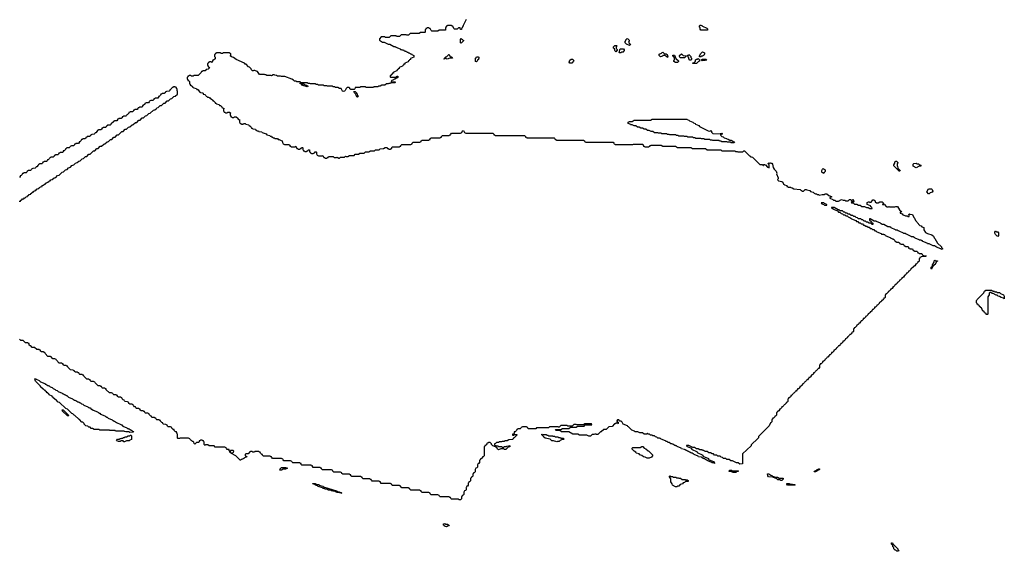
# Model space of a CAD drawing. Extents: x 2886962 to 3052311, y 540590 to 918621.
# Tile 78 of 164: x 2922233 to 2939610, y 804850 to 814235. Entities that reach past the tile are written whole.
import ezdxf

# ---------------------------------------------------------------- set-up
doc = ezdxf.new("R2010")
doc.units = 0

msp = doc.modelspace()

# ---------------------------------------------------------------- linework, layer by layer
at = {"layer": '0CON20XD'}
for points in [[(2930112, 814238), (2930068, 814142), (2930060, 814135), (2930058, 814122), (2930050, 814115), (2930048, 814102), (2930040, 814095), (2930038, 814082), (2930030, 814075), (2930028, 814062), (2930012, 814062), (2930005, 814090), (2929975, 814090), (2929955, 814070), (2929905, 814070), (2929892, 814082), (2929878, 814118), (2929865, 814120), (2929855, 814130), (2929785, 814130), (2929775, 814120), (2929762, 814118), (2929760, 814105), (2929750, 814095), (2929750, 814055), (2929745, 814050), (2929635, 814050), (2929615, 814030), (2929505, 814030), (2929492, 814042), (2929478, 814078), (2929465, 814080), (2929455, 814090), (2929425, 814090), (2929415, 814080), (2929402, 814078), (2929400, 814065), (2929390, 814055), (2929390, 814015), (2929385, 814010), (2929305, 814010), (2929285, 813990), (2929125, 813990), (2929095, 813960), (2929065, 813960), (2929055, 813970), (2928965, 813970), (2928935, 813940), (2928885, 813940), (2928875, 813950), (2928785, 813950), (2928755, 813920), (2928685, 813920), (2928675, 813930), (2928615, 813930), (2928582, 813898), (2928582, 813872), (2928635, 813840), (2928665, 813840), (2928735, 813800), (2928765, 813800), (2928835, 813760), (2928865, 813760), (2928872, 813752), (2928945, 813720), (2928955, 813710), (2928965, 813710), (2928975, 813700), (2929005, 813700), (2929012, 813692), (2929025, 813690), (2929032, 813682), (2929045, 813680), (2929052, 813672), (2929065, 813670), (2929072, 813662), (2929085, 813660), (2929092, 813652), (2929105, 813650), (2929112, 813642), (2929125, 813640), (2929132, 813632), (2929145, 813630), (2929152, 813622), (2929190, 813605), (2929188, 813572), (2929132, 813548), (2929128, 813532), (2929112, 813528), (2929108, 813512), (2929092, 813508), (2929088, 813492), (2929032, 813468), (2929028, 813452), (2929012, 813448), (2929008, 813432), (2928992, 813428), (2928988, 813412), (2928932, 813388), (2928928, 813372), (2928912, 813368), (2928908, 813352), (2928892, 813348), (2928888, 813332), (2928832, 813308), (2928828, 813292), (2928812, 813288), (2928808, 813272), (2928792, 813268), (2928788, 813252), (2928772, 813248), (2928770, 813225), (2928775, 813220), (2928865, 813220), (2928895, 813240), (2928908, 813238), (2928908, 813212), (2928895, 813210), (2928888, 813202), (2928875, 813200), (2928868, 813192), (2928855, 813190), (2928848, 813182), (2928835, 813180), (2928828, 813172), (2928790, 813155), (2928795, 813140), (2928858, 813138), (2928860, 813125), (2928855, 813120), (2928785, 813120), (2928775, 813110), (2928745, 813110), (2928735, 813100), (2928705, 813100), (2928675, 813080), (2928625, 813080), (2928595, 813060), (2928565, 813060), (2928555, 813050), (2928485, 813050), (2928475, 813040), (2928345, 813040), (2928335, 813050), (2928245, 813050), (2928235, 813040), (2928155, 813040), (2928150, 813015), (2928135, 813000), (2928075, 813000), (2928062, 813012), (2928060, 813025), (2928048, 813038), (2928015, 813040), (2927992, 813018), (2927980, 812985), (2927965, 812972), (2927945, 812970), (2927932, 812975), (2927908, 813018), (2927875, 813020), (2927845, 813040), (2927805, 813040), (2927795, 813050), (2927765, 813050), (2927755, 813060), (2927665, 813060), (2927655, 813070), (2927605, 813070), (2927595, 813080), (2927505, 813080), (2927495, 813090), (2927465, 813090), (2927455, 813100), (2927365, 813100), (2927355, 813110), (2927325, 813110), (2927315, 813120), (2927200, 813120), (2927210, 813100), (2927245, 813100), (2927275, 813080), (2927295, 813080), (2927305, 813070), (2927318, 813068), (2927320, 813055), (2927305, 813050), (2927215, 813080), (2927210, 813100), (2927185, 813100), (2927180, 813105), (2927182, 813118), (2927200, 813120), (2927185, 813140), (2927125, 813140), (2927115, 813150), (2927085, 813150), (2927068, 813168), (2927033, 813183), (2926915, 813230), (2926855, 813230), (2926835, 813240), (2926785, 813240), (2926765, 813250), (2926733, 813253), (2926725, 813260), (2926705, 813260), (2926675, 813242), (2926665, 813250), (2926595, 813250), (2926585, 813260), (2926565, 813260), (2926555, 813270), (2926465, 813270), (2926428, 813318), (2926395, 813330), (2926385, 813340), (2926365, 813340), (2926355, 813330), (2926340, 813335), (2926322, 813352), (2926318, 813368), (2926288, 813398), (2926272, 813402), (2926228, 813448), (2926215, 813450), (2926198, 813468), (2926055, 813530), (2926005, 813570), (2925985, 813574), (2925950, 813595), (2925960, 813605), (2925960, 813635), (2925955, 813640), (2925945, 813640), (2925935, 813650), (2925825, 813650), (2925815, 813640), (2925785, 813640), (2925775, 813650), (2925705, 813650), (2925695, 813640), (2925682, 813638), (2925680, 813625), (2925670, 813615), (2925670, 813585), (2925680, 813575), (2925680, 813545), (2925655, 813520), (2925642, 813518), (2925630, 813485), (2925625, 813480), (2925615, 813490), (2925585, 813490), (2925575, 813480), (2925562, 813478), (2925560, 813465), (2925550, 813455), (2925550, 813425), (2925558, 813418), (2925562, 813402), (2925578, 813398), (2925580, 813385), (2925558, 813362), (2925522, 813358), (2925505, 813330), (2925465, 813330), (2925455, 813320), (2925442, 813318), (2925438, 813302), (2925385, 813250), (2925305, 813250), (2925295, 813240), (2925265, 813240), (2925255, 813250), (2925225, 813250), (2925215, 813240), (2925202, 813238), (2925200, 813225), (2925190, 813215), (2925190, 813185), (2925198, 813178), (2925202, 813162), (2925215, 813160), (2925230, 813145), (2925230, 813105), (2925240, 813095), (2925242, 813082), (2925255, 813080), (2925280, 813055), (2925282, 813042), (2925295, 813040), (2925305, 813030), (2925355, 813020), (2925362, 813002), (2925375, 813000), (2925400, 812975), (2925402, 812962), (2925415, 812960), (2925425, 812950), (2925460, 812945), (2925470, 812935), (2925472, 812922), (2925500, 812915), (2925520, 812895), (2925522, 812882), (2925535, 812880), (2925545, 812870), (2925565, 812870), (2925575, 812860), (2925585, 812860), (2925592, 812842), (2925615, 812838)], [(2934365, 814050), (2934252, 814052), (2934240, 814065), (2934240, 814095), (2934230, 814105), (2934232, 814128), (2934245, 814140), (2934255, 814140), (2934265, 814130), (2934275, 814130), (2934285, 814120), (2934358, 814088), (2934380, 814065), (2934365, 814050)], [(2930025, 813820), (2930010, 813825), (2930010, 813885), (2930025, 813900), (2930035, 813890), (2930048, 813888), (2930052, 813872), (2930070, 813865), (2930025, 813820)], [(2932755, 813670), (2932742, 813682), (2932728, 813718), (2932710, 813735), (2932712, 813758), (2932735, 813780), (2932765, 813780), (2932770, 813775), (2932770, 813765), (2932760, 813755), (2932760, 813725), (2932778, 813708), (2932780, 813695), (2932755, 813670)], [(2932995, 813780), (2932942, 813802), (2932920, 813825), (2932920, 813855), (2932928, 813862), (2932932, 813878), (2932955, 813900), (2932968, 813898), (2932990, 813875), (2932990, 813855), (2932982, 813848), (2932980, 813835), (2932988, 813828), (2932992, 813812), (2933010, 813805), (2933008, 813792), (2932995, 813780)], [(2929775, 813540), (2929755, 813550), (2929725, 813540), (2929720, 813545), (2929755, 813580), (2929768, 813582), (2929805, 813620), (2929815, 813620), (2929832, 813582), (2929858, 813578), (2929868, 813568), (2929870, 813555), (2929808, 813552), (2929795, 813542), (2929775, 813540)], [(2932815, 813650), (2932810, 813655), (2932820, 813665), (2932822, 813708), (2932835, 813720), (2932888, 813718), (2932900, 813705), (2932900, 813685), (2932892, 813678), (2932890, 813665), (2932885, 813660), (2932855, 813660), (2932845, 813652), (2932815, 813650)], [(2933665, 813570), (2933648, 813588), (2933635, 813590), (2933625, 813600), (2933585, 813600), (2933575, 813590), (2933545, 813580), (2933520, 813605), (2933520, 813625), (2933558, 813642), (2933572, 813658), (2933585, 813660), (2933612, 813632), (2933645, 813630), (2933658, 813618), (2933660, 813605), (2933670, 813595), (2933665, 813570)], [(2933845, 813480), (2933805, 813480), (2933780, 813495), (2933780, 813515), (2933790, 813525), (2933790, 813555), (2933782, 813562), (2933778, 813578), (2933762, 813592), (2933762, 813608), (2933788, 813608), (2933812, 813552), (2933858, 813508), (2933860, 813495), (2933845, 813480)], [(2933965, 813560), (2933895, 813560), (2933870, 813585), (2933878, 813592), (2933880, 813605), (2933915, 813630), (2933945, 813600), (2933998, 813598), (2933998, 813592), (2933965, 813560)], [(2934075, 813520), (2934062, 813522), (2934042, 813542), (2934040, 813565), (2934032, 813572), (2934028, 813588), (2934010, 813595), (2934022, 813608), (2934035, 813610), (2934045, 813620), (2934078, 813588), (2934080, 813565), (2934090, 813555), (2934090, 813535), (2934075, 813520)], [(2934255, 813580), (2934232, 813582), (2934230, 813595), (2934238, 813602), (2934250, 813635), (2934285, 813670), (2934318, 813648), (2934320, 813625), (2934305, 813600), (2934295, 813600), (2934285, 813590), (2934265, 813590), (2934255, 813580)], [(2930295, 813490), (2930280, 813495), (2930280, 813555), (2930288, 813562), (2930292, 813578), (2930325, 813580), (2930340, 813555), (2930332, 813548), (2930328, 813532), (2930312, 813518), (2930308, 813502), (2930295, 813490)], [(2931975, 813470), (2931945, 813470), (2931930, 813485), (2931942, 813518), (2931965, 813540), (2931988, 813538), (2932010, 813515), (2932008, 813502), (2931975, 813470)], [(2934175, 813460), (2934115, 813460), (2934110, 813475), (2934138, 813482), (2934158, 813502), (2934162, 813528), (2934175, 813540), (2934195, 813540), (2934205, 813550), (2934228, 813528), (2934230, 813505), (2934212, 813498), (2934175, 813460)], [(2934275, 813510), (2934260, 813525), (2934285, 813540), (2934345, 813540), (2934358, 813522), (2934335, 813520), (2934325, 813512), (2934275, 813510)], [(2922225, 811030), (2922248, 811032), (2922255, 811050), (2922268, 811052), (2922285, 811070), (2922308, 811072), (2922315, 811090), (2922328, 811092), (2922345, 811110), (2922368, 811112), (2922370, 811125), (2922388, 811132), (2922403, 811147), (2922428, 811152), (2922430, 811165), (2922448, 811172), (2922455, 811190), (2922468, 811192), (2922485, 811210), (2922508, 811212), (2922515, 811230), (2922528, 811232), (2922543, 811247), (2922568, 811252), (2922575, 811270), (2922588, 811272), (2922603, 811287), (2922628, 811292), (2922630, 811305), (2922648, 811312), (2922663, 811327), (2922685, 811330), (2922695, 811350), (2922708, 811352), (2922723, 811367), (2922748, 811372), (2922755, 811390), (2922768, 811392), (2922783, 811407), (2922808, 811412), (2922840, 811445), (2922868, 811452), (2922903, 811487), (2922928, 811492), (2922980, 811545), (2923008, 811552), (2923040, 811585), (2923068, 811592), (2923095, 811620), (2923128, 811632), (2923155, 811660), (2923188, 811672), (2923215, 811700), (2923248, 811712), (2923275, 811740), (2923298, 811742), (2923335, 811780), (2923358, 811782), (2923395, 811820), (2923418, 811822), (2923455, 811860), (2923478, 811862), (2923535, 811920), (2923558, 811922), (2923595, 811960), (2923618, 811962), (2923655, 812000), (2923678, 812002), (2923715, 812040), (2923738, 812042), (2923775, 812080), (2923798, 812082), (2923835, 812120), (2923858, 812122), (2923895, 812160), (2923918, 812162), (2923955, 812200), (2923978, 812202), (2924035, 812260), (2924058, 812262), (2924095, 812300), (2924118, 812302), (2924155, 812340), (2924178, 812342), (2924215, 812380), (2924238, 812382), (2924275, 812420), (2924298, 812422), (2924335, 812460), (2924358, 812462), (2924395, 812500), (2924418, 812502), (2924455, 812540), (2924478, 812542), (2924515, 812580), (2924538, 812582), (2924595, 812640), (2924618, 812642), (2924645, 812670), (2924655, 812680), (2924678, 812682), (2924715, 812720), (2924738, 812722), (2924775, 812760), (2924798, 812762), (2924835, 812800), (2924858, 812802), (2924895, 812840), (2924918, 812842), (2924955, 812880), (2924978, 812882), (2925018, 812922), (2925020, 812965), (2925010, 812985), (2925010, 813015), (2925002, 813022), (2924998, 813038), (2924985, 813040), (2924975, 813050), (2924945, 813050), (2924935, 813040), (2924922, 813038), (2924920, 813025), (2924895, 813000), (2924882, 812998), (2924880, 812985), (2924868, 812972), (2924825, 812970), (2924815, 812960), (2924802, 812958), (2924800, 812945), (2924785, 812930), (2924745, 812930), (2924735, 812920), (2924722, 812918), (2924720, 812905), (2924695, 812880), (2924682, 812878), (2924680, 812865), (2924668, 812852), (2924625, 812850), (2924615, 812840), (2924602, 812838), (2924600, 812825), (2924585, 812810), (2924545, 812810), (2924535, 812800), (2924522, 812798), (2924520, 812785), (2924505, 812770), (2924465, 812770), (2924455, 812760), (2924442, 812758), (2924440, 812745), (2924415, 812720), (2924402, 812718), (2924400, 812705), (2924388, 812692), (2924345, 812690), (2924335, 812680), (2924322, 812678), (2924320, 812665), (2924305, 812650), (2924265, 812650), (2924255, 812640), (2924242, 812638), (2924240, 812625), (2924225, 812610), (2924185, 812610), (2924175, 812600), (2924162, 812598), (2924160, 812585), (2924135, 812560), (2924122, 812558), (2924120, 812545), (2924108, 812532), (2924065, 812530), (2924055, 812520), (2924042, 812518), (2924040, 812505), (2924025, 812490), (2923985, 812490), (2923975, 812480), (2923962, 812478), (2923960, 812465), (2923945, 812450), (2923905, 812450), (2923895, 812440), (2923882, 812438), (2923880, 812425), (2923855, 812400), (2923842, 812398), (2923840, 812385), (2923828, 812372), (2923785, 812370), (2923775, 812360), (2923762, 812358), (2923760, 812345), (2923745, 812330), (2923705, 812330), (2923695, 812320), (2923682, 812318), (2923680, 812305), (2923665, 812290), (2923625, 812290), (2923615, 812280), (2923602, 812278), (2923600, 812265), (2923575, 812240), (2923562, 812238), (2923560, 812225), (2923548, 812212), (2923505, 812210), (2923495, 812200), (2923482, 812198), (2923480, 812185), (2923465, 812170), (2923425, 812170), (2923415, 812160), (2923402, 812158), (2923400, 812145), (2923385, 812130), (2923345, 812130), (2923335, 812120), (2923322, 812118), (2923320, 812105), (2923295, 812080), (2923282, 812078), (2923280, 812065), (2923268, 812052), (2923225, 812050), (2923215, 812040), (2923202, 812038), (2923200, 812025), (2923185, 812010), (2923145, 812010), (2923135, 812000), (2923122, 811998), (2923120, 811985), (2923105, 811970), (2923065, 811970), (2923055, 811960), (2923042, 811958), (2923040, 811945), (2923015, 811920), (2923002, 811918), (2923000, 811905), (2922988, 811892), (2922945, 811890), (2922935, 811880), (2922922, 811878), (2922918, 811862), (2922905, 811850), (2922865, 811850), (2922855, 811840), (2922842, 811838), (2922840, 811825), (2922825, 811810), (2922785, 811810), (2922775, 811800), (2922762, 811798), (2922760, 811785), (2922735, 811760), (2922722, 811758), (2922720, 811745), (2922708, 811732), (2922665, 811730), (2922655, 811720), (2922642, 811718), (2922638, 811702), (2922625, 811690), (2922585, 811690), (2922575, 811680), (2922562, 811678), (2922560, 811665), (2922535, 811640), (2922522, 811638), (2922520, 811625), (2922508, 811612), (2922465, 811610), (2922455, 811600), (2922442, 811598), (2922438, 811582), (2922425, 811570), (2922385, 811570), (2922375, 811560), (2922362, 811558), (2922358, 811542), (2922345, 811530), (2922305, 811530), (2922295, 811520), (2922285, 811520), (2922278, 811502), (2922258, 811482), (2922242, 811478), (2922240, 811465), (2922228, 811452)], [(2928195, 812870), (2928182, 812872), (2928180, 812885), (2928170, 812895), (2928168, 812918), (2928140, 812945), (2928132, 812968), (2928155, 812970), (2928180, 812945), (2928180, 812935), (2928190, 812925), (2928190, 812905), (2928210, 812885), (2928195, 812870)], [(2925615, 812838), (2925640, 812815), (2925642, 812802), (2925655, 812800), (2925680, 812775), (2925682, 812762), (2925695, 812760), (2925705, 812750), (2925755, 812740), (2925762, 812722), (2925775, 812720), (2925800, 812695), (2925802, 812682), (2925840, 812665), (2925830, 812655), (2925830, 812625), (2925838, 812618), (2925842, 812602), (2925855, 812600), (2925865, 812590), (2925895, 812590), (2925905, 812600), (2925935, 812600), (2925960, 812585), (2925950, 812575), (2925950, 812545), (2925958, 812538), (2925962, 812522), (2925975, 812520), (2925985, 812510), (2926015, 812510), (2926025, 812520), (2926055, 812520), (2926080, 812495), (2926082, 812482), (2926115, 812470), (2926120, 812465), (2926110, 812455), (2926110, 812425), (2926118, 812418), (2926122, 812402), (2926135, 812400), (2926145, 812390), (2926175, 812390), (2926185, 812400), (2926215, 812400), (2926225, 812390), (2926275, 812380), (2926282, 812362), (2926295, 812360), (2926320, 812335), (2926322, 812322), (2926335, 812320), (2926345, 812310), (2926395, 812300), (2926402, 812282), (2926415, 812280), (2926425, 812270), (2926445, 812270), (2926455, 812260), (2926505, 812258), (2926512, 812242), (2926585, 812218), (2926595, 812200), (2926645, 812190), (2926655, 812180), (2926675, 812180), (2926682, 812162), (2926695, 812160), (2926705, 812150), (2926725, 812150), (2926735, 812140), (2926785, 812138), (2926795, 812120), (2926815, 812118), (2926845, 812100), (2926868, 812098), (2926870, 812065), (2926878, 812058), (2926882, 812042), (2926895, 812040), (2926905, 812030), (2926985, 812030), (2926998, 812018), (2927002, 812002), (2927015, 812000), (2927025, 811990), (2927095, 811990), (2927105, 812000), (2927122, 811962), (2927135, 811960), (2927145, 811950), (2927175, 811950), (2927185, 811960), (2927198, 811962), (2927205, 811980), (2927225, 811980), (2927230, 811975), (2927230, 811945), (2927238, 811938), (2927242, 811922), (2927255, 811920), (2927265, 811910), (2927295, 811910), (2927305, 811920), (2927318, 811922), (2927325, 811940), (2927345, 811940), (2927350, 811935), (2927350, 811905), (2927358, 811898), (2927362, 811882), (2927375, 811880), (2927385, 811870), (2927415, 811870), (2927425, 811880), (2927438, 811882), (2927445, 811900), (2927465, 811900), (2927470, 811895), (2927470, 811865), (2927478, 811858), (2927482, 811842), (2927495, 811840), (2927505, 811830), (2927575, 811830), (2927585, 811840), (2927602, 811802), (2927615, 811800), (2927625, 811790), (2927655, 811790), (2927665, 811800), (2927678, 811802), (2927685, 811820), (2927765, 811820), (2927785, 811800), (2927825, 811800), (2927835, 811808), (2927865, 811790), (2927875, 811790), (2927895, 811810), (2927965, 811810), (2927985, 811828), (2927995, 811820), (2928025, 811820), (2928055, 811840), (2928135, 811840), (2928155, 811860), (2928215, 811860), (2928235, 811880), (2928315, 811880), (2928335, 811900), (2928395, 811900), (2928410, 811915), (2928425, 811920), (2928495, 811920), (2928515, 811938), (2928575, 811940), (2928595, 811958), (2928655, 811960), (2928685, 811980), (2928717, 811977), (2928722, 811962), (2928735, 811960), (2928745, 811950), (2928775, 811950), (2928785, 811960), (2928798, 811962), (2928802, 811978), (2928815, 811990), (2928935, 811990), (2928945, 812000), (2928958, 812002), (2928960, 812015), (2928975, 812030), (2929135, 812030), (2929145, 812040), (2929158, 812042), (2929160, 812055), (2929175, 812070), (2929295, 812070), (2929305, 812080), (2929318, 812082), (2929320, 812095), (2929335, 812110), (2929455, 812110), (2929465, 812120), (2929478, 812122), (2929480, 812135), (2929495, 812150), (2929655, 812150), (2929665, 812160), (2929678, 812162), (2929680, 812175), (2929695, 812190), (2929815, 812190), (2929825, 812200), (2929838, 812202), (2929840, 812215), (2929855, 812230), (2930015, 812230), (2930025, 812240), (2930038, 812242), (2930050, 812275), (2930065, 812278), (2930080, 812255), (2930082, 812242), (2930095, 812240), (2930105, 812230), (2930585, 812230), (2930600, 812215), (2930602, 812202), (2930615, 812200), (2930625, 812190), (2931145, 812190), (2931160, 812175), (2931162, 812162), (2931175, 812160), (2931185, 812150), (2931665, 812150), (2931680, 812135), (2931682, 812122), (2931695, 812120), (2931705, 812110), (2932185, 812110), (2932200, 812095), (2932202, 812082), (2932215, 812080), (2932225, 812070), (2932705, 812070), (2932718, 812058), (2932722, 812042), (2932735, 812040), (2932745, 812030), (2933055, 812030), (2933063, 812037), (2933095, 812040), (2933215, 812040), (2933230, 812035), (2933242, 812002), (2933255, 812000), (2933265, 811990), (2933335, 811990), (2933345, 812000), (2933358, 812002), (2933360, 812015), (2933375, 812020), (2933555, 812020), (2933585, 812000), (2933805, 812000), (2933845, 811980), (2934075, 811980), (2934090, 811975), (2934105, 811960), (2934335, 811960), (2934365, 811940), (2934605, 811940), (2934625, 811920), (2934855, 811920), (2934865, 811910), (2934897, 811907), (2934905, 811900), (2934995, 811900), (2935015, 811920), (2935025, 811920), (2935112, 811832), (2935130, 811825), (2935132, 811812), (2935167, 811807), (2935178, 811798), (2935295, 811680), (2935335, 811680), (2935355, 811660), (2935360, 811660), (2935362, 811678), (2935375, 811680), (2935385, 811670), (2935395, 811670), (2935432, 811632), (2935460, 811620), (2935460, 811675), (2935442, 811692), (2935442, 811698), (2935455, 811710), (2935465, 811700), (2935475, 811700), (2935485, 811710), (2935495, 811700), (2935505, 811700), (2935520, 811685), (2935530, 811625), (2935550, 811595), (2935585, 811560), (2935597, 811527), (2935590, 811515), (2935620, 811445), (2935620, 811425), (2935610, 811415), (2935612, 811402), (2935625, 811390), (2935685, 811380), (2935700, 811365), (2935712, 811332), (2935725, 811330), (2935732, 811322), (2935770, 811305), (2935772, 811292), (2935785, 811290), (2935795, 811280), (2935835, 811280), (2935845, 811270), (2935865, 811268), (2935895, 811250), (2936005, 811240), (2936022, 811222), (2936035, 811220), (2936045, 811210), (2936065, 811210), (2936093, 811237), (2936115, 811240), (2936125, 811230), (2936175, 811220), (2936192, 811202), (2936235, 811190), (2936252, 811172), (2936275, 811160), (2936295, 811160), (2936305, 811150), (2936337, 811147), (2936345, 811140), (2936395, 811150), (2936435, 811150), (2936445, 811160), (2936475, 811158), (2936515, 811130), (2936560, 811115), (2936558, 811102), (2936532, 811098), (2936532, 811082), (2936585, 811060), (2936595, 811050), (2936617, 811047), (2936635, 811030), (2936685, 811030), (2936735, 811060), (2936765, 811050), (2936795, 811050), (2936805, 811040), (2936855, 811040), (2936875, 811060), (2936895, 811060), (2936905, 811050), (2936925, 811050), (2936935, 811058), (2936950, 811045), (2936950, 811035), (2936960, 811025), (2936955, 811020), (2936915, 811020), (2936910, 811015), (2936912, 811002), (2936945, 811000), (2936965, 810980), (2937005, 810980), (2937035, 810960), (2937065, 810960), (2937095, 810940), (2937145, 810940), (2937175, 810920), (2937205, 810920), (2937235, 810900), (2937280, 810900), (2937280, 810905), (2937272, 810912), (2937268, 810928), (2937252, 810932), (2937248, 810948), (2937192, 810972), (2937190, 811005), (2937215, 811020), (2937225, 811020), (2937235, 811010), (2937258, 811012), (2937287, 811057), (2937305, 811057), (2937320, 811045), (2937330, 811035), (2937332, 811022), (2937355, 811000), (2937385, 811000), (2937415, 811018), (2937455, 811020), (2937480, 810995), (2937478, 810982), (2937460, 810980), (2937462, 810972), (2937495, 810970), (2937525, 810940), (2937535, 810930), (2937565, 810930), (2937575, 810938), (2937585, 810930), (2937675, 810930), (2937695, 810940), (2937725, 810940), (2937760, 810880), (2937800, 810845), (2937772, 810838), (2937772, 810822), (2937808, 810808), (2937822, 810792), (2937855, 810780), (2937865, 810770), (2937895, 810770), (2937905, 810760), (2937928, 810762), (2937930, 810785), (2937920, 810795), (2937935, 810810), (2937945, 810800), (2937990, 810795), (2938012, 810742), (2938025, 810730), (2938042, 810692), (2938068, 810665), (2938072, 810652), (2938122, 810602), (2938140, 810595), (2938155, 810580), (2938188, 810568), (2938188, 810528), (2938220, 810480), (2938255, 810458), (2938330, 810435), (2938360, 810415), (2938372, 810382), (2938385, 810370), (2938432, 810292), (2938500, 810225), (2938502, 810212), (2938520, 810195), (2938518, 810182), (2938495, 810180), (2938488, 810188), (2938415, 810220), (2938405, 810230), (2938395, 810230), (2938385, 810240), (2938355, 810240), (2938285, 810280), (2938255, 810280), (2938248, 810288), (2938175, 810320), (2938165, 810330), (2938155, 810330), (2938145, 810340), (2938115, 810340), (2938108, 810348), (2938035, 810380), (2938025, 810390), (2938015, 810390), (2938005, 810400), (2937975, 810400), (2937968, 810408), (2937895, 810440), (2937885, 810450), (2937875, 810450), (2937865, 810460), (2937835, 810460), (2937828, 810468), (2937755, 810500), (2937745, 810510), (2937735, 810510), (2937725, 810520), (2937695, 810520), (2937688, 810528), (2937615, 810560), (2937605, 810570), (2937595, 810570), (2937585, 810580), (2937555, 810580), (2937485, 810620), (2937455, 810620), (2937445, 810630), (2937435, 810630), (2937425, 810640), (2937352, 810672), (2937348, 810678)], [(2934845, 812060), (2934785, 812060), (2934775, 812070), (2934725, 812070), (2934715, 812080), (2934625, 812080), (2934615, 812090), (2934585, 812090), (2934575, 812100), (2934465, 812100), (2934455, 812110), (2934425, 812110), (2934415, 812120), (2934325, 812120), (2934315, 812130), (2934265, 812130), (2934255, 812140), (2934165, 812140), (2934155, 812150), (2934125, 812150), (2934115, 812160), (2934025, 812160), (2934015, 812170), (2933965, 812170), (2933955, 812180), (2933865, 812180), (2933855, 812190), (2933825, 812190), (2933815, 812200), (2933705, 812200), (2933695, 812210), (2933665, 812210), (2933655, 812220), (2933565, 812220), (2933555, 812230), (2933505, 812230), (2933495, 812240), (2933435, 812240), (2933405, 812260), (2933375, 812260), (2933345, 812280), (2933315, 812280), (2933285, 812300), (2933255, 812300), (2933225, 812320), (2933195, 812320), (2933165, 812340), (2933135, 812340), (2933105, 812360), (2933075, 812360), (2933045, 812380), (2933015, 812380), (2933005, 812390), (2932972, 812402), (2932970, 812425), (2932995, 812440), (2933045, 812440), (2933075, 812460), (2933365, 812460), (2933395, 812480), (2934005, 812480), (2934012, 812472), (2934045, 812460), (2934052, 812452), (2934110, 812425), (2934122, 812412), (2934155, 812400), (2934162, 812392), (2934220, 812365), (2934232, 812352), (2934385, 812272), (2934412, 812268), (2934428, 812278), (2934440, 812265), (2934442, 812252), (2934467, 812227), (2934595, 812220), (2934603, 812227), (2934625, 812230), (2934630, 812225), (2934628, 812212), (2934612, 812208), (2934600, 812195), (2934622, 812172), (2934647, 812167), (2934665, 812150), (2934705, 812140), (2934715, 812130), (2934737, 812127), (2934765, 812110), (2934787, 812107), (2934835, 812080), (2934845, 812080), (2934850, 812075), (2934845, 812060)], [(2937765, 811560), (2937752, 811562), (2937660, 811655), (2937660, 811675), (2937680, 811705), (2937680, 811725), (2937695, 811740), (2937708, 811738), (2937730, 811715), (2937730, 811705), (2937720, 811695), (2937720, 811655), (2937727, 811647), (2937732, 811612), (2937770, 811575), (2937765, 811560)], [(2938055, 811620), (2938002, 811652), (2938000, 811685), (2938012, 811698), (2938055, 811700), (2938065, 811690), (2938095, 811690), (2938105, 811680), (2938138, 811668), (2938138, 811652), (2938105, 811650), (2938055, 811620)], [(2936425, 811520), (2936415, 811530), (2936402, 811532), (2936390, 811545), (2936390, 811575), (2936398, 811582), (2936402, 811598), (2936415, 811610), (2936450, 811585), (2936450, 811555), (2936432, 811538), (2936425, 811520)], [(2938285, 811160), (2938272, 811162), (2938240, 811195), (2938272, 811248), (2938325, 811250), (2938338, 811238), (2938350, 811205), (2938338, 811192), (2938302, 811178), (2938285, 811160)], [(2936475, 810960), (2936480, 810965), (2936468, 810978), (2936435, 810990), (2936425, 811000), (2936380, 811000), (2936392, 810982), (2936425, 810970), (2936435, 810960), (2936475, 810960)], [(2937348, 810678), (2937315, 810680), (2937245, 810720), (2937232, 810718), (2937232, 810692), (2937248, 810688), (2937252, 810672), (2937268, 810668), (2937272, 810652), (2937290, 810645), (2937288, 810622), (2937275, 810620), (2937255, 810640), (2937225, 810640), (2937195, 810660), (2937175, 810660), (2937158, 810678), (2937135, 810680), (2937115, 810700), (2937095, 810700), (2937075, 810720), (2937035, 810720), (2937018, 810738), (2936995, 810740), (2936975, 810760), (2936955, 810760), (2936935, 810780), (2936905, 810780), (2936875, 810800), (2936855, 810800), (2936838, 810818), (2936815, 810820), (2936795, 810840), (2936775, 810840), (2936755, 810860), (2936715, 810860), (2936698, 810878), (2936675, 810880), (2936605, 810920), (2936560, 810920), (2936562, 810912), (2936575, 810900), (2936585, 810900), (2936595, 810890), (2936668, 810858), (2936685, 810840), (2936708, 810838), (2936732, 810812), (2936755, 810810), (2936772, 810792), (2936795, 810790), (2936812, 810772), (2936835, 810770), (2936852, 810752), (2936865, 810750), (2936875, 810740), (2936885, 810740), (2936895, 810730), (2936905, 810730), (2936915, 810720), (2936988, 810688), (2937002, 810672), (2937025, 810670), (2937045, 810650), (2937065, 810650), (2937085, 810630), (2937105, 810630), (2937125, 810610), (2937145, 810610), (2937165, 810590), (2937185, 810590), (2937205, 810570), (2937225, 810570), (2937245, 810550), (2937265, 810550), (2937285, 810530), (2937305, 810530), (2937325, 810510), (2937345, 810510), (2937362, 810492), (2937435, 810460), (2937445, 810450), (2937475, 810450), (2937485, 810440), (2937495, 810440), (2937505, 810430), (2937515, 810430), (2937522, 810422), (2937595, 810390), (2937605, 810380), (2937615, 810380), (2937625, 810370), (2937635, 810370), (2937645, 810360), (2937655, 810360), (2937678, 810338), (2937682, 810322), (2937695, 810320), (2937705, 810310), (2937745, 810310), (2937758, 810298), (2937762, 810282), (2937775, 810280), (2937785, 810270), (2937825, 810270), (2937838, 810258), (2937842, 810242), (2937855, 810240), (2937865, 810230), (2937905, 810230), (2937918, 810218), (2937922, 810202), (2937935, 810200), (2937945, 810190), (2937987, 810187), (2937998, 810178), (2938002, 810162), (2938015, 810160), (2938025, 810150), (2938067, 810147), (2938078, 810138), (2938082, 810122), (2938095, 810120), (2938105, 810110), (2938147, 810107), (2938160, 810095), (2938162, 810082), (2938175, 810080), (2938185, 810070), (2938230, 810065), (2938225, 810052), (2938145, 810050), (2938135, 810040), (2938122, 810038), (2938120, 810025), (2938110, 810015), (2938110, 809975), (2938095, 809960), (2938082, 809958), (2938080, 809945), (2938068, 809932), (2938055, 809920), (2938042, 809918), (2938040, 809905), (2938028, 809892), (2938015, 809880), (2938002, 809878), (2938000, 809865), (2937975, 809840), (2937962, 809838), (2937955, 809820), (2937935, 809800), (2937922, 809798), (2937920, 809785), (2937895, 809760), (2937882, 809758), (2937880, 809745), (2937868, 809732), (2937855, 809720), (2937842, 809718), (2937840, 809705), (2937828, 809692), (2937815, 809680), (2937802, 809678), (2937800, 809665), (2937788, 809652), (2937775, 809640), (2937762, 809638), (2937760, 809625), (2937748, 809612), (2937735, 809600), (2937722, 809598), (2937720, 809585), (2937708, 809572), (2937695, 809560), (2937682, 809558), (2937680, 809545), (2937668, 809532), (2937655, 809520), (2937642, 809518), (2937640, 809505), (2937628, 809492), (2937615, 809480), (2937602, 809478), (2937600, 809465), (2937588, 809452), (2937575, 809440), (2937562, 809438), (2937560, 809425), (2937548, 809412), (2937535, 809400), (2937522, 809398), (2937520, 809385), (2937510, 809375), (2937508, 809332), (2937495, 809320), (2937482, 809318), (2937480, 809305), (2937468, 809292), (2937455, 809280), (2937442, 809278), (2937440, 809265), (2937428, 809252), (2937415, 809240), (2937402, 809238), (2937400, 809225), (2937388, 809212), (2937375, 809200), (2937362, 809198), (2937360, 809185), (2937348, 809172), (2937335, 809160), (2937322, 809158), (2937320, 809145), (2937308, 809132), (2937295, 809120), (2937282, 809118), (2937280, 809105), (2937268, 809092), (2937255, 809080), (2937242, 809078), (2937240, 809065), (2937228, 809052), (2937215, 809040), (2937202, 809038), (2937200, 809025), (2937188, 809012), (2937175, 809000), (2937162, 808998), (2937160, 808985), (2937148, 808972), (2937135, 808960), (2937122, 808958), (2937120, 808945), (2937095, 808920), (2937082, 808918), (2937080, 808905), (2937055, 808880), (2937042, 808878), (2937040, 808865), (2937028, 808852), (2937015, 808840), (2937002, 808838), (2937000, 808825), (2936988, 808812), (2936975, 808800), (2936962, 808798), (2936960, 808785), (2936950, 808775), (2936948, 808732), (2936935, 808720), (2936922, 808718), (2936920, 808705), (2936908, 808692), (2936895, 808680), (2936882, 808678), (2936880, 808665), (2936868, 808652), (2936855, 808640), (2936842, 808638), (2936840, 808625), (2936828, 808612), (2936815, 808600), (2936802, 808598), (2936800, 808585), (2936788, 808572), (2936775, 808560), (2936762, 808558), (2936760, 808545), (2936748, 808532), (2936735, 808520), (2936722, 808518), (2936720, 808505), (2936708, 808492), (2936695, 808480), (2936682, 808478), (2936680, 808465), (2936668, 808452), (2936655, 808440), (2936642, 808438), (2936640, 808425), (2936628, 808412), (2936615, 808400), (2936602, 808398), (2936600, 808385), (2936588, 808372), (2936575, 808360), (2936562, 808358), (2936560, 808345), (2936548, 808332), (2936535, 808320), (2936522, 808318), (2936520, 808305), (2936495, 808280), (2936482, 808278), (2936480, 808265), (2936455, 808240), (2936442, 808238), (2936440, 808225), (2936428, 808212), (2936415, 808200), (2936402, 808198), (2936400, 808185), (2936388, 808172), (2936375, 808160), (2936362, 808158), (2936360, 808145), (2936350, 808135), (2936350, 808095), (2936335, 808080), (2936322, 808078), (2936320, 808065), (2936312, 808058), (2936295, 808040), (2936282, 808038), (2936280, 808025), (2936255, 808000), (2936242, 807998), (2936240, 807985), (2936228, 807972), (2936215, 807960), (2936202, 807958), (2936200, 807945), (2936188, 807932), (2936175, 807920), (2936162, 807918), (2936160, 807905), (2936148, 807892), (2936135, 807880), (2936122, 807878), (2936120, 807865), (2936108, 807852), (2936095, 807840), (2936082, 807838), (2936080, 807825), (2936068, 807812), (2936055, 807800), (2936042, 807798), (2936040, 807785), (2936028, 807772), (2936015, 807760), (2936002, 807758), (2936000, 807745), (2935988, 807732), (2935975, 807720), (2935962, 807718), (2935960, 807705), (2935948, 807692), (2935935, 807680), (2935922, 807678), (2935920, 807665), (2935908, 807652), (2935895, 807640), (2935882, 807638), (2935880, 807625), (2935868, 807612), (2935855, 807600), (2935842, 807598), (2935840, 807585), (2935828, 807572), (2935815, 807560), (2935802, 807558), (2935800, 807545), (2935790, 807535), (2935788, 807492), (2935775, 807480), (2935762, 807478), (2935760, 807465), (2935748, 807452), (2935735, 807440), (2935722, 807438), (2935720, 807425), (2935695, 807400), (2935682, 807398), (2935680, 807385), (2935655, 807360), (2935642, 807358), (2935640, 807345), (2935628, 807332), (2935615, 807320), (2935602, 807318), (2935600, 807305), (2935590, 807295), (2935588, 807252), (2935575, 807240), (2935562, 807238), (2935558, 807222), (2935538, 807202), (2935522, 807198), (2935520, 807185), (2935510, 807175), (2935510, 807135), (2935498, 807122), (2935482, 807118), (2935460, 807065), (2935272, 806878), (2935270, 806855), (2935258, 806842), (2935142, 806728), (2935140, 806715), (2934992, 806568), (2934988, 806392), (2934945, 806390), (2934915, 806410), (2934885, 806410), (2934815, 806450), (2934785, 806450), (2934755, 806470), (2934715, 806470), (2934695, 806490), (2934655, 806490), (2934638, 806508), (2934615, 806510), (2934595, 806530), (2934555, 806530), (2934535, 806550), (2934495, 806550), (2934478, 806568), (2934455, 806570), (2934425, 806590)], [(2939495, 810410), (2939482, 810412), (2939452, 810442), (2939450, 810455), (2939440, 810465), (2939440, 810485), (2939455, 810500), (2939465, 810500), (2939475, 810490), (2939495, 810490), (2939510, 810475), (2939510, 810425), (2939495, 810410)], [(2938325, 809830), (2938320, 809835), (2938322, 809865), (2938340, 809885), (2938340, 809905), (2938370, 809955), (2938375, 809980), (2938385, 809988), (2938395, 809980), (2938428, 809978), (2938428, 809972), (2938412, 809968), (2938388, 809912), (2938372, 809908), (2938368, 809892), (2938352, 809888), (2938350, 809875), (2938342, 809868), (2938325, 809830)], [(2939315, 809030), (2939292, 809032), (2939288, 809048), (2939272, 809052), (2939268, 809068), (2939252, 809072), (2939248, 809088), (2939232, 809092), (2939208, 809148), (2939192, 809152), (2939188, 809168), (2939172, 809172), (2939168, 809188), (2939152, 809192), (2939148, 809208), (2939132, 809212), (2939130, 809225), (2939120, 809235), (2939120, 809275), (2939128, 809282), (2939130, 809295), (2939248, 809412), (2939260, 809445), (2939285, 809460), (2939385, 809460), (2939395, 809450), (2939405, 809450), (2939415, 809440), (2939435, 809440), (2939445, 809430), (2939475, 809430), (2939485, 809420), (2939525, 809420), (2939542, 809402), (2939595, 809380), (2939607, 809355), (2939610, 809315), (2939605, 809310), (2939595, 809320), (2939555, 809330), (2939525, 809350), (2939503, 809353), (2939485, 809370), (2939465, 809370), (2939415, 809400), (2939395, 809400), (2939375, 809420), (2939355, 809420), (2939342, 809408), (2939340, 809375), (2939320, 809345), (2939320, 809035), (2939315, 809030)], [(2926240, 806515), (2926202, 806498), (2926195, 806490), (2926182, 806488), (2926175, 806480), (2926162, 806478), (2926155, 806470), (2926142, 806468), (2926135, 806460), (2926125, 806460), (2926048, 806538), (2925960, 806585), (2925965, 806590), (2925995, 806590), (2926008, 806602), (2926010, 806615), (2925998, 806628), (2925952, 806628), (2925950, 806595), (2925945, 806590), (2925940, 806615), (2925930, 806625), (2925928, 806648), (2925895, 806650), (2925880, 806665), (2925878, 806678), (2925865, 806680), (2925855, 806690), (2925685, 806690), (2925665, 806710), (2925575, 806710), (2925555, 806730), (2925515, 806730), (2925505, 806720), (2925490, 806735), (2925490, 806775), (2925482, 806782), (2925478, 806798), (2925465, 806800), (2925455, 806810), (2925425, 806810), (2925415, 806800), (2925402, 806798), (2925400, 806785), (2925388, 806772), (2925355, 806770), (2925325, 806740), (2925310, 806755), (2925308, 806778), (2925295, 806790), (2925285, 806790), (2925268, 806808), (2925255, 806810), (2925240, 806825), (2925238, 806838), (2925225, 806840), (2925215, 806850), (2925065, 806850), (2925055, 806840), (2925025, 806840), (2925020, 806845), (2925020, 806915), (2925010, 806925), (2924998, 806958), (2924985, 806960), (2924972, 806972), (2924960, 806985), (2924958, 806998), (2924942, 807002), (2924920, 807025), (2924918, 807038), (2924905, 807040), (2924895, 807050), (2924855, 807050), (2924842, 807062), (2924838, 807078), (2924825, 807080), (2924815, 807090), (2924772, 807092), (2924760, 807105), (2924758, 807118), (2924742, 807122), (2924720, 807145), (2924718, 807158), (2924705, 807160), (2924695, 807170), (2924655, 807170), (2924642, 807182), (2924638, 807198), (2924625, 807200), (2924615, 807210), (2924572, 807212), (2924560, 807225), (2924558, 807238), (2924542, 807242), (2924520, 807265), (2924518, 807278), (2924505, 807280), (2924495, 807290), (2924455, 807290), (2924442, 807302), (2924438, 807318), (2924425, 807320), (2924415, 807330), (2924375, 807330), (2924362, 807342), (2924358, 807358), (2924345, 807360), (2924335, 807370), (2924295, 807370), (2924280, 807385), (2924278, 807398), (2924262, 807402), (2924242, 807422), (2924238, 807438), (2924225, 807440), (2924215, 807450), (2924175, 807450), (2924162, 807462), (2924158, 807478), (2924145, 807480), (2924135, 807490), (2924092, 807492), (2924080, 807505), (2924078, 807518), (2924062, 807522), (2924042, 807542), (2924038, 807558), (2924025, 807560), (2924015, 807570), (2923975, 807570), (2923962, 807582), (2923958, 807598), (2923945, 807600), (2923935, 807610), (2923895, 807610), (2923882, 807622), (2923878, 807638), (2923865, 807640), (2923855, 807650), (2923815, 807650), (2923762, 807702), (2923758, 807718), (2923745, 807720), (2923735, 807730), (2923695, 807730), (2923682, 807742), (2923678, 807758), (2923665, 807760), (2923655, 807770), (2923615, 807770), (2923562, 807822), (2923558, 807838), (2923545, 807840), (2923535, 807850), (2923495, 807850), (2923482, 807862), (2923478, 807878), (2923465, 807880), (2923455, 807890), (2923415, 807890), (2923398, 807908), (2923362, 807942), (2923358, 807958), (2923345, 807960), (2923335, 807970), (2923295, 807970), (2923282, 807982), (2923278, 807998), (2923265, 808000), (2923255, 808010), (2923215, 808010), (2923202, 808022), (2923198, 808038), (2923185, 808040), (2923175, 808050), (2923132, 808052), (2923082, 808102), (2923078, 808118), (2923065, 808120), (2923055, 808130), (2923015, 808130), (2923002, 808142), (2922998, 808158), (2922985, 808160), (2922975, 808170), (2922932, 808172), (2922882, 808222), (2922878, 808238), (2922865, 808240), (2922855, 808250), (2922815, 808250), (2922802, 808262), (2922798, 808278), (2922785, 808280), (2922775, 808290), (2922732, 808292), (2922682, 808342), (2922678, 808358), (2922665, 808360), (2922655, 808370), (2922615, 808370), (2922602, 808382), (2922598, 808398), (2922585, 808400), (2922575, 808410), (2922535, 808410), (2922495, 808450), (2922455, 808450), (2922428, 808478), (2922415, 808480), (2922402, 808492), (2922398, 808518), (2922385, 808520), (2922375, 808530), (2922335, 808530), (2922295, 808570), (2922252, 808572), (2922228, 808598)], [(2924175, 806950), (2924165, 806960), (2924105, 806960), (2924083, 806963), (2924075, 806970), (2923925, 806970), (2923915, 806980), (2923825, 806980), (2923815, 806990), (2923645, 806990), (2923635, 807000), (2923545, 807000), (2923515, 807020), (2923495, 807020), (2923475, 807040), (2923455, 807040), (2923435, 807060), (2923400, 807065), (2923370, 807095), (2923368, 807108), (2923348, 807128), (2923332, 807132), (2923288, 807178), (2923275, 807180), (2923208, 807248), (2923192, 807252), (2923168, 807278), (2923155, 807280), (2923078, 807358), (2923045, 807370), (2922938, 807478), (2922912, 807482), (2922868, 807528), (2922852, 807532), (2922848, 807548), (2922832, 807552), (2922828, 807568), (2922812, 807572), (2922808, 807588), (2922755, 807610), (2922748, 807628), (2922735, 807630), (2922728, 807648), (2922715, 807650), (2922708, 807668), (2922690, 807675), (2922688, 807688), (2922675, 807690), (2922655, 807710), (2922645, 807710), (2922600, 807755), (2922598, 807768), (2922512, 807852), (2922500, 807895), (2922515, 807900), (2922525, 807890), (2922578, 807868), (2922602, 807842), (2922675, 807810), (2922685, 807800), (2922695, 807800), (2922705, 807790), (2922715, 807790), (2922725, 807780), (2922735, 807780), (2922745, 807770), (2922755, 807770), (2922772, 807752), (2922805, 807740), (2922822, 807722), (2922858, 807708), (2922872, 807692), (2922895, 807690), (2922912, 807672), (2922985, 807640), (2922995, 807630), (2923005, 807630), (2923015, 807620), (2923025, 807620), (2923035, 807610), (2923045, 807610), (2923055, 807600), (2923065, 807600), (2923092, 807572), (2923165, 807540), (2923175, 807530), (2923185, 807530), (2923195, 807520), (2923205, 807520), (2923215, 807510), (2923225, 807510), (2923235, 807500), (2923245, 807500), (2923255, 807490), (2923265, 807490), (2923275, 807480), (2923285, 807480), (2923295, 807470), (2923305, 807470), (2923322, 807452), (2923347, 807447), (2923362, 807432), (2923435, 807400), (2923445, 807390), (2923455, 807390), (2923465, 807380), (2923475, 807380), (2923492, 807362), (2923505, 807360), (2923532, 807342), (2923605, 807310), (2923615, 807300), (2923625, 807300), (2923635, 807290), (2923645, 807290), (2923662, 807272), (2923735, 807240), (2923745, 807230), (2923755, 807230), (2923765, 807220), (2923775, 807220), (2923792, 807202), (2923865, 807170), (2923875, 807160), (2923885, 807160), (2923895, 807150), (2923905, 807150), (2923942, 807122), (2924015, 807090), (2924025, 807080), (2924035, 807080), (2924052, 807062), (2924125, 807030), (2924135, 807020), (2924145, 807020), (2924155, 807010), (2924165, 807010), (2924175, 807000), (2924185, 807000), (2924195, 806990), (2924205, 806990), (2924222, 806972), (2924240, 806965), (2924235, 806952), (2924175, 806950)], [(2923095, 807240), (2923075, 807240), (2922990, 807325), (2922982, 807348), (2922998, 807348), (2923098, 807248), (2923095, 807240)], [(2934425, 806590), (2934395, 806590), (2934365, 806610), (2934335, 806610), (2934325, 806620), (2934315, 806620), (2934305, 806630), (2934285, 806630), (2934275, 806640), (2934235, 806640), (2934205, 806660), (2934175, 806660), (2934145, 806680), (2934115, 806680), (2934045, 806720), (2934000, 806720), (2934000, 806715), (2934012, 806702), (2934088, 806668), (2934092, 806652), (2934188, 806608), (2934192, 806592), (2934288, 806548), (2934292, 806532), (2934388, 806488), (2934392, 806472), (2934488, 806428), (2934490, 806415), (2934500, 806405), (2934485, 806400), (2934475, 806410), (2934455, 806410), (2934448, 806418), (2934375, 806450), (2934365, 806460), (2934355, 806460), (2934345, 806470), (2934335, 806470), (2934325, 806480), (2934315, 806480), (2934305, 806490), (2934295, 806490), (2934285, 806500), (2934275, 806500), (2934265, 806510), (2934215, 806520), (2934208, 806528), (2934135, 806560), (2934125, 806570), (2934115, 806570), (2934105, 806580), (2934095, 806580), (2934085, 806590), (2934075, 806590), (2934065, 806600), (2934055, 806600), (2934045, 806610), (2934035, 806610), (2934025, 806620), (2934015, 806620), (2934005, 806630), (2933995, 806630), (2933985, 806640), (2933975, 806640), (2933965, 806650), (2933915, 806660), (2933908, 806668), (2933835, 806700), (2933825, 806710), (2933815, 806710), (2933805, 806720), (2933795, 806720), (2933785, 806730), (2933775, 806730), (2933765, 806740), (2933755, 806740), (2933745, 806750), (2933725, 806750), (2933695, 806770), (2933675, 806770), (2933658, 806788), (2933635, 806790), (2933628, 806798), (2933555, 806830), (2933545, 806840), (2933535, 806840), (2933525, 806850), (2933495, 806850), (2933478, 806868), (2933455, 806870), (2933435, 806890), (2933405, 806890), (2933395, 806900), (2933365, 806900), (2933348, 806918), (2933325, 806920), (2933315, 806930), (2933305, 806930), (2933295, 806920), (2933255, 806920), (2933225, 806940), (2933175, 806940), (2933145, 806960), (2933095, 806960), (2933085, 806970), (2933035, 806990), (2932978, 807048), (2932964, 807054), (2932958, 807068), (2932885, 807092), (2932868, 807128), (2932848, 807148), (2932825, 807150), (2932805, 807170), (2932785, 807170), (2932770, 807155), (2932770, 807145), (2932782, 807132), (2932798, 807128), (2932798, 807108), (2932785, 807100), (2932775, 807110), (2932755, 807110), (2932745, 807100), (2932732, 807098), (2932687, 807053), (2932632, 807048), (2932585, 807000), (2932545, 807000), (2932495, 806960), (2932482, 806958), (2932435, 806910), (2932413, 806913), (2932405, 806920), (2932385, 806920), (2932365, 806910), (2932335, 806910), (2932305, 806880), (2932275, 806880), (2932245, 806900), (2932115, 806900), (2932085, 806920), (2931995, 806920), (2931925, 806960), (2931795, 806960), (2931765, 806980), (2931695, 806980), (2931690, 806995), (2931695, 807000), (2931785, 807000), (2931815, 807020), (2931925, 807020), (2931955, 807040), (2932055, 807040), (2932075, 807060), (2932195, 807060), (2932215, 807080), (2932325, 807080), (2932330, 807085), (2932325, 807100), (2932205, 807100), (2932185, 807080), (2932065, 807080), (2932055, 807090), (2932015, 807090), (2931985, 807060), (2931905, 807060), (2931895, 807070), (2931785, 807070), (2931755, 807040), (2931745, 807040), (2931735, 807050), (2931585, 807050), (2931565, 807030), (2931355, 807030), (2931345, 807010), (2931215, 807010), (2931200, 807025), (2931198, 807038), (2931185, 807040), (2931175, 807050), (2931105, 807050), (2931095, 807040), (2931082, 807038), (2931080, 807025), (2931068, 807012), (2931025, 807010), (2931015, 807000), (2931005, 807000), (2931000, 806985), (2930978, 806962), (2930962, 806958), (2930958, 806932), (2930945, 806920), (2930932, 806918), (2930932, 806902), (2930955, 806900), (2930965, 806910), (2931005, 806910), (2931010, 806905), (2930960, 806855), (2930942, 806848), (2930940, 806835), (2930928, 806822), (2930865, 806820), (2930835, 806800), (2930795, 806800), (2930785, 806790), (2930745, 806790), (2930735, 806780), (2930695, 806780), (2930685, 806770), (2930645, 806770), (2930628, 806752), (2930612, 806748), (2930612, 806722), (2930635, 806720), (2930645, 806710), (2930675, 806710), (2930685, 806700), (2930735, 806700), (2930745, 806690), (2930775, 806690), (2930785, 806700), (2930825, 806700), (2930833, 806707), (2930885, 806718), (2930890, 806705), (2930880, 806695), (2930852, 806688), (2930815, 806650), (2930785, 806650), (2930775, 806660), (2930725, 806660), (2930685, 806643), (2930665, 806652), (2930658, 806668), (2930628, 806692), (2930585, 806710), (2930560, 806735), (2930558, 806748), (2930535, 806770), (2930505, 806770), (2930495, 806760), (2930482, 806758), (2930480, 806745), (2930468, 806732), (2930455, 806720), (2930442, 806718), (2930440, 806705), (2930430, 806695), (2930430, 806535), (2930418, 806522), (2930402, 806518), (2930398, 806502), (2930378, 806482), (2930362, 806478), (2930360, 806465), (2930350, 806455), (2930350, 806415), (2930338, 806402), (2930322, 806398), (2930320, 806385), (2930310, 806375), (2930310, 806335), (2930298, 806322), (2930282, 806318), (2930280, 806305), (2930270, 806295), (2930270, 806255), (2930258, 806242), (2930242, 806238), (2930240, 806225), (2930230, 806215), (2930230, 806175), (2930218, 806162), (2930202, 806158), (2930200, 806145), (2930190, 806135), (2930190, 806095), (2930178, 806082), (2930162, 806078), (2930160, 806065), (2930150, 806055), (2930150, 806015), (2930138, 806002), (2930122, 805998), (2930120, 805985), (2930110, 805975), (2930110, 805935), (2930098, 805922), (2930082, 805918), (2930080, 805905), (2930070, 805895), (2930070, 805855), (2930058, 805842), (2930042, 805838), (2930040, 805825), (2930030, 805815), (2930030, 805775), (2930015, 805760), (2929985, 805760), (2929975, 805770), (2929855, 805770), (2929840, 805785), (2929838, 805798), (2929825, 805800), (2929815, 805810), (2929655, 805810), (2929640, 805825), (2929638, 805838), (2929625, 805840), (2929615, 805850), (2929495, 805850), (2929480, 805865), (2929478, 805878), (2929465, 805880), (2929455, 805890), (2929335, 805890), (2929320, 805905), (2929318, 805918), (2929305, 805920), (2929295, 805930), (2929135, 805930), (2929120, 805945), (2929118, 805958), (2929105, 805960), (2929095, 805970), (2928975, 805970), (2928960, 805985), (2928958, 805998), (2928945, 806000), (2928935, 806010), (2928815, 806010), (2928800, 806025), (2928798, 806038), (2928785, 806040), (2928775, 806050), (2928615, 806050), (2928600, 806065), (2928598, 806078), (2928585, 806080), (2928575, 806090), (2928455, 806090), (2928440, 806105), (2928438, 806118), (2928425, 806120), (2928415, 806130), (2928295, 806130), (2928280, 806145), (2928278, 806158), (2928265, 806160), (2928255, 806170), (2928095, 806170), (2928080, 806185), (2928078, 806198), (2928065, 806200), (2928055, 806210), (2927935, 806210), (2927920, 806225), (2927918, 806238), (2927905, 806240), (2927895, 806250), (2927775, 806250), (2927760, 806265), (2927758, 806278), (2927745, 806280), (2927735, 806290), (2927575, 806290), (2927560, 806305), (2927558, 806318), (2927545, 806320), (2927535, 806330), (2927415, 806330), (2927400, 806345), (2927398, 806358), (2927385, 806360), (2927375, 806370), (2927215, 806370), (2927200, 806385), (2927198, 806398), (2927185, 806400), (2927175, 806410), (2927055, 806410), (2927040, 806425), (2927038, 806438), (2927025, 806440), (2927015, 806450), (2926895, 806450), (2926880, 806465), (2926878, 806478), (2926865, 806480), (2926855, 806490), (2926695, 806490), (2926680, 806505), (2926678, 806518), (2926665, 806520), (2926655, 806530), (2926535, 806530), (2926520, 806545), (2926518, 806558), (2926505, 806560), (2926480, 806585), (2926478, 806598), (2926465, 806600), (2926455, 806610), (2926385, 806610), (2926375, 806600), (2926345, 806600), (2926335, 806610), (2926305, 806610), (2926295, 806600), (2926282, 806598), (2926280, 806585), (2926268, 806572), (2926225, 806570), (2926212, 806558), (2926212, 806542), (2926225, 806530), (2926238, 806528), (2926240, 806515)], [(2924085, 806780), (2924072, 806782), (2924060, 806800), (2924015, 806800), (2924005, 806790), (2923975, 806790), (2923945, 806800), (2923942, 806808), (2923962, 806828), (2923995, 806830), (2924005, 806840), (2924025, 806840), (2924035, 806850), (2924055, 806850), (2924065, 806860), (2924085, 806860), (2924095, 806870), (2924115, 806870), (2924145, 806890), (2924175, 806890), (2924185, 806900), (2924195, 806900), (2924208, 806888), (2924208, 806822), (2924175, 806810), (2924165, 806800), (2924115, 806800), (2924085, 806780)], [(2931715, 806780), (2931655, 806800), (2931625, 806800), (2931595, 806830), (2931505, 806850), (2931484, 806864), (2931478, 806878), (2931440, 806915), (2931455, 806920), (2931465, 806910), (2931525, 806910), (2931535, 806900), (2931555, 806900), (2931565, 806890), (2931635, 806890), (2931645, 806880), (2931675, 806880), (2931685, 806870), (2931735, 806870), (2931745, 806860), (2931775, 806860), (2931785, 806850), (2931825, 806850), (2931840, 806835), (2931828, 806822), (2931795, 806820), (2931785, 806810), (2931772, 806808), (2931755, 806790), (2931725, 806790), (2931715, 806780)], [(2933345, 806492), (2933305, 806492), (2933272, 806512), (2933245, 806518), (2933212, 806542), (2933180, 806555), (2933165, 806570), (2933115, 806580), (2933108, 806598), (2933080, 806615), (2933040, 806655), (2933042, 806668), (2933055, 806680), (2933185, 806680), (2933215, 806700), (2933228, 806698), (2933252, 806672), (2933285, 806660), (2933322, 806622), (2933335, 806620), (2933407, 806547), (2933385, 806513), (2933345, 806492)], [(2926855, 806280), (2926825, 806280), (2926820, 806285), (2926828, 806292), (2926832, 806308), (2926855, 806330), (2926925, 806330), (2926960, 806315), (2926925, 806302), (2926885, 806300), (2926855, 806280)], [(2936252, 806252), (2936260, 806265), (2936298, 806282), (2936310, 806295), (2936335, 806308), (2936348, 806308), (2936350, 806295), (2936345, 806290), (2936332, 806288), (2936315, 806270), (2936305, 806270), (2936275, 806252), (2936252, 806252)], [(2933835, 805990), (2933805, 805990), (2933755, 806020), (2933750, 806040), (2933723, 806075), (2933722, 806132), (2933700, 806165), (2933702, 806178), (2933715, 806180), (2933725, 806170), (2933755, 806170), (2933765, 806160), (2933815, 806160), (2933825, 806150), (2933855, 806150), (2933865, 806140), (2933895, 806140), (2933925, 806120), (2933975, 806120), (2933985, 806110), (2934015, 806110), (2934028, 806098), (2934028, 806082), (2933985, 806080), (2933968, 806062), (2933942, 806058), (2933928, 806042), (2933892, 806028), (2933868, 806002), (2933845, 806000), (2933835, 805990)], [(2934825, 806240), (2934785, 806260), (2934755, 806260), (2934750, 806265), (2934765, 806280), (2934795, 806280), (2934805, 806270), (2934915, 806270), (2934920, 806265), (2934915, 806260), (2934885, 806252), (2934875, 806243), (2934825, 806240)], [(2935685, 806100), (2935665, 806100), (2935655, 806110), (2935615, 806110), (2935598, 806128), (2935525, 806160), (2935450, 806165), (2935434, 806184), (2935433, 806217), (2935457, 806217), (2935492, 806192), (2935505, 806190), (2935522, 806172), (2935545, 806170), (2935555, 806160), (2935605, 806160), (2935635, 806140), (2935705, 806140), (2935710, 806125), (2935685, 806100)], [(2927915, 805870), (2927910, 805880), (2927882, 805882), (2927880, 805890), (2927835, 805890), (2927805, 805900), (2927795, 805910), (2927765, 805910), (2927755, 805920), (2927735, 805920), (2927725, 805930), (2927685, 805930), (2927655, 805950), (2927625, 805950), (2927615, 805960), (2927585, 805960), (2927575, 805970), (2927500, 805995), (2927488, 806008), (2927455, 806020), (2927442, 806032), (2927405, 806040), (2927403, 806047), (2927445, 806048), (2927475, 806030), (2927505, 806028), (2927535, 806010), (2927585, 806000), (2927595, 805990), (2927827, 805917), (2927855, 805900), (2927875, 805900), (2927880, 805890), (2927905, 805890), (2927910, 805880), (2927918, 805878), (2927915, 805870)], [(2935915, 806020), (2935785, 806020), (2935770, 806035), (2935770, 806045), (2935775, 806050), (2935815, 806048), (2935825, 806040), (2935867, 806037), (2935875, 806030), (2935915, 806030), (2935920, 806025), (2935915, 806020)], [(2929765, 805280), (2929732, 805292), (2929728, 805308), (2929712, 805312), (2929712, 805338), (2929735, 805340), (2929745, 805330), (2929785, 805330), (2929795, 805320), (2929808, 805318), (2929810, 805305), (2929805, 805300), (2929795, 805300), (2929765, 805280)], [(2937745, 804850), (2937713, 804853), (2937698, 804868), (2937685, 804870), (2937660, 804895), (2937660, 804915), (2937642, 804932), (2937640, 804955), (2937620, 804975), (2937622, 804998), (2937638, 804998), (2937642, 804982), (2937730, 804895), (2937732, 804882), (2937750, 804865), (2937745, 804850)]]:
    msp.add_lwpolyline(points, dxfattribs=at)

doc.saveas('drawing.dxf')
